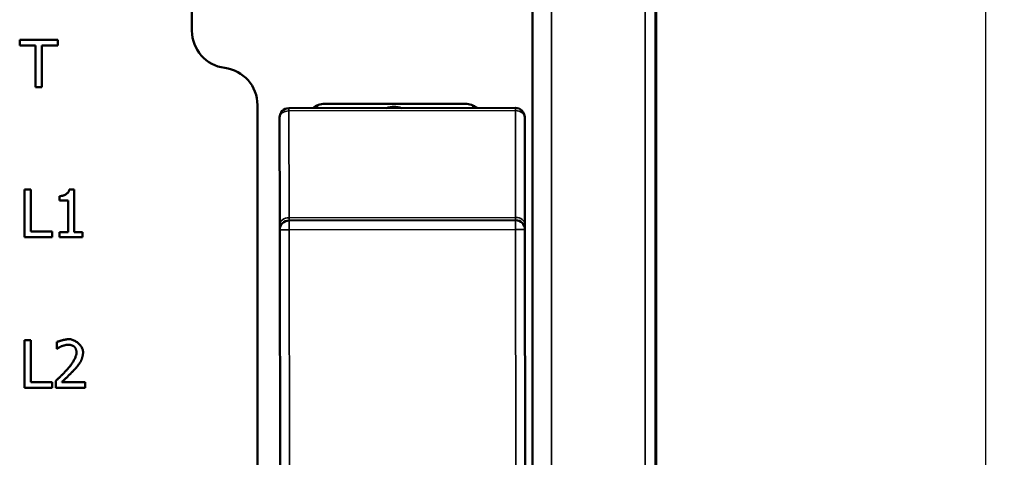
# Model space of a CAD drawing. Header units: millimetres. Extents: x 163 to 2699, y 224 to 730.
# Tile 99 of 168: x 508 to 561, y 445 to 469. Entities that reach past the tile are written whole.
import ezdxf

# ---------------------------------------------------------------- set-up
doc = ezdxf.new("R2010")
doc.units = ezdxf.units.MM
doc.layers.get('Defpoints').update_dxf_attribs({"color": 8})
doc.layers.add('可見 (ISO)', color=7, linetype='Continuous', lineweight=50)
doc.layers.add('窄部可見 (ISO)', color=7, linetype='Continuous', lineweight=35)
doc.styles.add('Dimemsions', font='isocp.shx', dxfattribs={"bigfont": 'chineset.shx'})
doc.dimstyles.new('ISO-25', dxfattribs={"dimtxt": 3, "dimasz": 3, "dimexe": 1, "dimexo": 1, "dimgap": 1, "dimtad": 1, "dimdsep": 46, "dimtxsty": 'Dimemsions', "dimcen": 0, "dimclrd": 2, "dimclre": 2, "dimclrt": 2, "dimazin": 2, "dimtfac": 1, "dimtmove": 0, "dimatfit": 3, "dimfxl": 0, "dimarcsym": 0})

# ---------------------------------------------------------------- blocks, each defined once
blk = doc.blocks.new('*D10')
at = {"color": 2, "lineweight": -2}
for p, q in [((537.37, 559.522), (560.972, 559.522)), ((559.972, 553.522), (559.972, 409.522)), ((537.37, 403.522), (560.972, 403.522))]:
    blk.add_line(p, q, dxfattribs=at)
at = {"color": 2}
for points in [[(558.972, 553.522), (560.972, 553.522), (559.972, 559.522)], [(558.972, 409.522), (560.972, 409.522), (559.972, 403.522)]]:
    blk.add_solid(points, dxfattribs=at)
at = {"layer": 'Defpoints', "color": 0}
for p in [(536.37, 559.522), (536.37, 403.522), (559.972, 403.522)]:
    blk.add_point(p, dxfattribs=at)
at = {"color": 2, "insert": (553.972, 481.522), "char_height": 10, "attachment_point": 5, "rotation": 90, "style": 'Dimemsions'}
blk.add_mtext('156', dxfattribs=at)

msp = doc.modelspace()

# ---------------------------------------------------------------- linework, layer by layer
at = {"layer": '可見 (ISO)'}
for p, q in [((542.344, 410.541), (542.344, 560.502)), ((542.37, 560.522), (542.37, 410.522)), ((535.77, 529.122), (535.77, 414.322)), ((517.57, 468.252), (517.57, 519.222)), ((508.368, 467.471), (508.368, 467.772)), ((508.368, 467.772), (510.41, 467.772)), ((510.41, 467.772), (510.41, 467.471)), ((509.22, 467.471), (508.368, 467.471)), ((509.22, 465.232), (509.22, 467.471)), ((510.41, 467.471), (509.558, 467.471)), ((509.558, 467.471), (509.558, 465.232)), ((509.558, 465.232), (509.22, 465.232)), ((521.07, 414.322), (521.07, 464.283)), ((534.849, 464.131), (522.749, 464.113)), ((524.67, 464.352), (532.17, 464.352)), ((522.25, 463.613), (522.258, 457.905)), ((535.358, 457.924), (535.35, 463.631)), ((508.627, 457.223), (508.627, 459.763)), ((508.627, 459.763), (508.965, 459.763)), ((508.965, 459.763), (508.965, 457.524)), ((511.017, 459.772), (511.28, 459.772)), ((511.28, 459.772), (511.28, 457.483)), ((510.492, 459.185), (510.492, 459.418)), ((510.953, 459.185), (510.492, 459.185)), ((510.953, 457.483), (510.953, 459.185)), ((522.258, 457.905), (522.259, 457.613)), ((534.858, 458.131), (522.758, 458.113)), ((535.358, 457.631), (535.358, 457.924)), ((510.099, 457.223), (508.627, 457.223)), ((508.965, 457.524), (510.099, 457.524)), ((510.099, 457.524), (510.099, 457.223)), ((510.492, 457.223), (510.492, 457.483)), ((510.492, 457.483), (510.953, 457.483)), ((511.731, 457.223), (510.492, 457.223)), ((511.28, 457.483), (511.731, 457.483)), ((511.731, 457.483), (511.731, 457.223)), ((522.259, 457.613), (522.31, 421.413)), ((535.41, 421.431), (535.358, 457.631)), ((508.627, 449.178), (508.627, 451.718)), ((508.627, 451.718), (508.965, 451.718)), ((508.965, 451.718), (508.965, 449.479)), ((510.346, 451.257), (510.346, 451.619)), ((510.364, 451.257), (510.346, 451.257)), ((508.965, 449.479), (510.099, 449.479)), ((510.099, 449.479), (510.099, 449.178)), ((510.292, 449.178), (510.292, 449.538)), ((510.611, 449.472), (511.859, 449.472)), ((511.859, 449.472), (511.859, 449.178)), ((510.099, 449.178), (508.627, 449.178)), ((511.859, 449.178), (510.292, 449.178))]:
    msp.add_line(p, q, dxfattribs=at)
at = {"layer": '可見 (ISO)', "flags": 128}
for points in [[(510.492, 459.418), (510.525, 459.418), (510.557, 459.421), (510.589, 459.424), (510.621, 459.429), (510.652, 459.436), (510.682, 459.444), (510.712, 459.453), (510.741, 459.464), (510.769, 459.475), (510.796, 459.488), (510.822, 459.502), (510.846, 459.517), (510.87, 459.534), (510.892, 459.551), (510.912, 459.569), (510.932, 459.588), (510.949, 459.608), (510.965, 459.629), (510.979, 459.651), (510.99, 459.674), (511, 459.697), (511.008, 459.721), (511.014, 459.746), (511.017, 459.772)], [(510.346, 451.619), (510.36, 451.626), (510.377, 451.633), (510.397, 451.641), (510.419, 451.648), (510.443, 451.656), (510.468, 451.665), (510.495, 451.673), (510.524, 451.682), (510.553, 451.69), (510.584, 451.698), (510.615, 451.707), (510.647, 451.715), (510.679, 451.722), (510.712, 451.73), (510.744, 451.737), (510.776, 451.744), (510.807, 451.75), (510.838, 451.755), (510.868, 451.76), (510.897, 451.764), (510.924, 451.767), (510.95, 451.77), (510.974, 451.771), (510.996, 451.772)], [(510.611, 451.397), (510.602, 451.393), (510.592, 451.389), (510.582, 451.384), (510.571, 451.379), (510.56, 451.373), (510.548, 451.367), (510.536, 451.361), (510.524, 451.354), (510.512, 451.348), (510.5, 451.341), (510.488, 451.334), (510.476, 451.327), (510.464, 451.32), (510.453, 451.313), (510.442, 451.306), (510.431, 451.3), (510.42, 451.293), (510.41, 451.287), (510.401, 451.281), (510.392, 451.275), (510.384, 451.27), (510.377, 451.265), (510.37, 451.261), (510.364, 451.257)], [(510.972, 451.477), (510.96, 451.477), (510.947, 451.476), (510.934, 451.475), (510.919, 451.474), (510.904, 451.472), (510.889, 451.47), (510.873, 451.467), (510.857, 451.464), (510.84, 451.461), (510.823, 451.458), (510.806, 451.454), (510.789, 451.45), (510.772, 451.446), (510.755, 451.442), (510.739, 451.438), (510.722, 451.433), (510.706, 451.429), (510.691, 451.424), (510.675, 451.42), (510.661, 451.415), (510.647, 451.41), (510.634, 451.406), (510.622, 451.401), (510.611, 451.397)], [(511.282, 451.374), (511.274, 451.381), (511.266, 451.387), (511.256, 451.394), (511.245, 451.4), (511.234, 451.406), (511.222, 451.412), (511.209, 451.418), (511.196, 451.424), (511.183, 451.429), (511.169, 451.435), (511.155, 451.44), (511.14, 451.445), (511.125, 451.45), (511.111, 451.454), (511.096, 451.458), (511.081, 451.462), (511.066, 451.465), (511.052, 451.468), (511.037, 451.471), (511.023, 451.473), (511.01, 451.475), (510.996, 451.476), (510.984, 451.477), (510.972, 451.477)], [(510.996, 451.772), (511.041, 451.77), (511.086, 451.764), (511.131, 451.755), (511.176, 451.742), (511.221, 451.726), (511.265, 451.708), (511.308, 451.686), (511.351, 451.662), (511.392, 451.635), (511.433, 451.607), (511.471, 451.576), (511.509, 451.543), (511.544, 451.509), (511.577, 451.473), (511.608, 451.436), (511.637, 451.397), (511.662, 451.358), (511.685, 451.318), (511.706, 451.278), (511.722, 451.237), (511.736, 451.196), (511.746, 451.155), (511.752, 451.114), (511.754, 451.074)], [(511.408, 451.055), (511.408, 451.069), (511.407, 451.083), (511.405, 451.098), (511.403, 451.112), (511.4, 451.128), (511.397, 451.143), (511.393, 451.159), (511.389, 451.174), (511.384, 451.19), (511.379, 451.205), (511.373, 451.221), (511.368, 451.236), (511.361, 451.25), (511.355, 451.265), (511.348, 451.279), (511.341, 451.293), (511.334, 451.305), (511.327, 451.318), (511.32, 451.329), (511.312, 451.34), (511.305, 451.35), (511.297, 451.359), (511.29, 451.367), (511.282, 451.374)], [(510.906, 450.15), (510.942, 450.19), (510.977, 450.231), (511.011, 450.272), (511.044, 450.313), (511.076, 450.355), (511.107, 450.397), (511.136, 450.439), (511.165, 450.481), (511.192, 450.523), (511.218, 450.564), (511.243, 450.605), (511.266, 450.646), (511.287, 450.686), (511.307, 450.725), (511.326, 450.763), (511.342, 450.801), (511.357, 450.837), (511.37, 450.873), (511.382, 450.907), (511.391, 450.94), (511.398, 450.971), (511.404, 451.001), (511.407, 451.029), (511.408, 451.055)], [(511.754, 451.074), (511.753, 451.054), (511.752, 451.034), (511.751, 451.013), (511.748, 450.991), (511.745, 450.969), (511.742, 450.946), (511.738, 450.923), (511.733, 450.899), (511.728, 450.875), (511.723, 450.851), (511.717, 450.827), (511.711, 450.803), (511.705, 450.78), (511.698, 450.756), (511.691, 450.734), (511.684, 450.711), (511.676, 450.69), (511.669, 450.669), (511.661, 450.649), (511.653, 450.63), (511.645, 450.612), (511.638, 450.595), (511.63, 450.579), (511.622, 450.565)], [(511.622, 450.565), (511.614, 450.551), (511.604, 450.535), (511.594, 450.519), (511.582, 450.502), (511.57, 450.484), (511.557, 450.465), (511.543, 450.446), (511.528, 450.427), (511.513, 450.407), (511.498, 450.387), (511.482, 450.366), (511.466, 450.346), (511.45, 450.326), (511.433, 450.305), (511.417, 450.285), (511.401, 450.266), (511.384, 450.246), (511.368, 450.228), (511.353, 450.209), (511.338, 450.192), (511.323, 450.175), (511.309, 450.16), (511.295, 450.145), (511.282, 450.131)], [(510.292, 449.538), (510.314, 449.559), (510.337, 449.581), (510.361, 449.604), (510.386, 449.628), (510.412, 449.653), (510.439, 449.678), (510.466, 449.705), (510.494, 449.732), (510.523, 449.76), (510.551, 449.787), (510.58, 449.816), (510.608, 449.844), (510.637, 449.872), (510.665, 449.9), (510.693, 449.928), (510.72, 449.956), (510.747, 449.983), (510.773, 450.009), (510.798, 450.035), (510.822, 450.06), (510.845, 450.084), (510.867, 450.107), (510.887, 450.129), (510.906, 450.15)], [(511.282, 450.131), (511.261, 450.108), (511.238, 450.083), (511.212, 450.057), (511.185, 450.029), (511.156, 450), (511.126, 449.97), (511.095, 449.939), (511.063, 449.907), (511.03, 449.875), (510.997, 449.842), (510.964, 449.809), (510.931, 449.777), (510.898, 449.745), (510.865, 449.713), (510.833, 449.683), (510.802, 449.653), (510.772, 449.624), (510.743, 449.597), (510.716, 449.571), (510.691, 449.547), (510.667, 449.525), (510.646, 449.505), (510.627, 449.487), (510.611, 449.472)]]:
    msp.add_lwpolyline(points, dxfattribs=at)
at = {"layer": '可見 (ISO)'}
for centre, radius, start, end in [((519.57, 468.252), 2, 180, 262.8192), ((519.07, 464.283), 2, 0, 82.8192), ((522.75, 463.613), 0.5, 90.0823, 180.0823), ((524.67, 463.352), 1, 90, 130.2252), ((528.37, 462.887), 1.3, 71.8525, 108.3121), ((532.17, 463.352), 1, 50.9064, 90), ((534.85, 463.631), 0.5, 0.0823, 90.0823), ((522.759, 457.613), 0.5, 90.0823, 180.0823), ((534.858, 457.631), 0.5, 0.0823, 90.0823)]:
    msp.add_arc(centre, radius, start, end, dxfattribs=at)
at = {"layer": '窄部可見 (ISO)'}
for p, q in [((536.786, 555.709), (536.786, 415.334)), ((541.78, 415.334), (541.78, 555.709)), ((522.749, 464.113), (522.749, 463.967)), ((522.749, 463.967), (534.849, 463.984)), ((522.758, 458.26), (522.749, 463.967)), ((524.27, 464.115), (524.27, 464.268)), ((532.57, 464.268), (532.57, 464.127)), ((534.849, 463.984), (534.849, 464.131)), ((534.849, 463.984), (534.858, 458.277)), ((534.858, 458.277), (522.758, 458.26)), ((522.758, 458.113), (522.758, 458.26)), ((534.858, 458.277), (534.858, 458.131)), ((522.758, 458.113), (522.759, 457.613)), ((534.858, 457.631), (534.858, 458.131)), ((522.759, 457.613), (522.259, 457.613)), ((522.759, 457.613), (534.858, 457.631)), ((522.81, 421.413), (522.759, 457.613)), ((535.358, 457.631), (534.858, 457.631)), ((534.858, 457.631), (534.91, 421.431))]:
    msp.add_line(p, q, dxfattribs=at)
for centre, major_axis, start_param, end_param in [((522.75, 463.613), (-0.5, -0.001), 4.712389, 6.283185), ((534.85, 463.631), (0.5, 0.001), 0, 1.570796), ((522.758, 457.906), (-0.5, -0.001), 4.712389, 6.283185), ((534.858, 457.924), (0.5, 0.001), 0, 1.570796)]:
    msp.add_ellipse(centre, major_axis=major_axis, ratio=0.707107, start_param=start_param, end_param=end_param, dxfattribs=at)

# ---------------------------------------------------------------- dimensions: what is measured, and where the dimension line sits
dim = msp.add_linear_dim(base=(559.972, 403.522), p1=(536.37, 559.522), p2=(536.37, 403.522), angle=90, dimstyle='ISO-25', override={"dimtxt": 10, "dimasz": 6})
dim.commit()
dim.dimension.update_dxf_attribs({"geometry": '*D10', "text_midpoint": (553.972, 481.522)})

doc.saveas('drawing.dxf')
